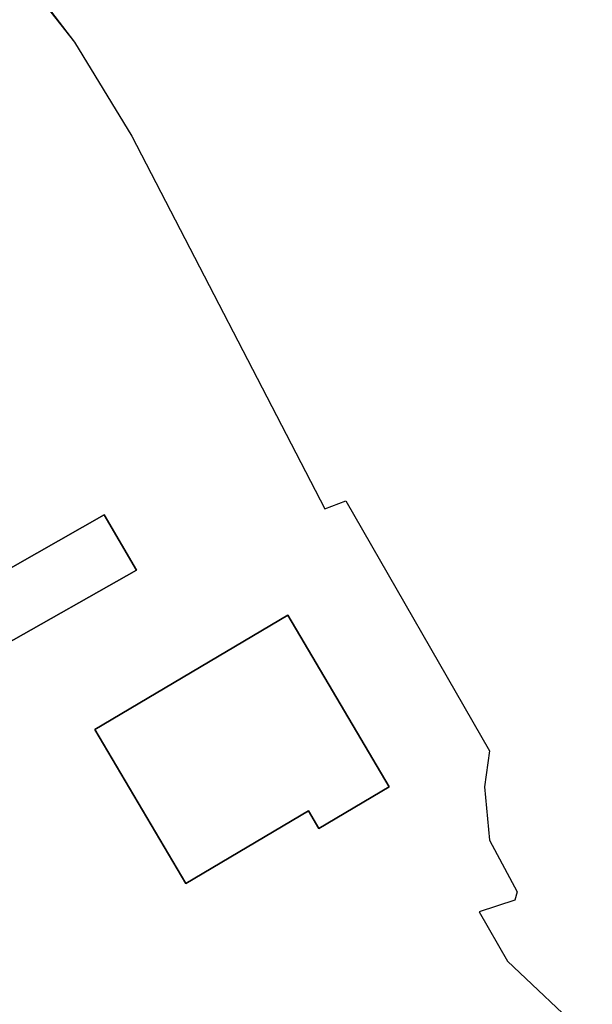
# Model space of a CAD drawing. Header units: metres. Extents: x 89795 to 94000, y 463250 to 466585.
# Tile 41 of 185: x 90759 to 90790, y 464046 to 464099. Entities that reach past the tile are written whole.
import ezdxf

# ---------------------------------------------------------------- set-up
doc = ezdxf.new("R2010")
doc.units = ezdxf.units.M
doc.layers.add('XXX_Background', color=3, linetype='Continuous')

msp = doc.modelspace()

# ---------------------------------------------------------------- linework, layer by layer
at = {"layer": 'XXX_Background'}
for p, q in [((90760.38, 464099.64), (90761.83, 464097.74)), ((90761.83, 464097.74), (90764.92, 464092.69)), ((90764.92, 464092.69), (90775.27, 464072.7)), ((90775.27, 464072.7), (90776.39, 464073.13)), ((90763.434, 464072.393), (90765.167, 464069.416))]:
    msp.add_line(p, q, dxfattribs=at)
for points in [[(90757.995, 464101.807), (90759.3, 464100.96), (90761.83, 464097.74), (90764.92, 464092.69), (90775.27, 464072.7)], [(90775.27, 464072.7), (90776.39, 464073.13), (90784.1, 464059.74), (90783.838, 464057.8)], [(90757.353, 464068.932), (90763.434, 464072.393), (90765.167, 464069.416), (90758.023, 464065.376)], [(90762.93, 464060.88), (90773.29, 464067), (90778.72, 464057.8), (90774.95, 464055.57), (90774.39, 464056.51), (90767.81, 464052.62), (90762.93, 464060.88)], [(90783.838, 464057.8), (90784.11, 464054.95), (90785.59, 464052.18), (90785.46, 464051.72), (90783.55, 464051.09), (90785.07, 464048.45), (90789.35, 464044.42), (90789.62, 464043.93)]]:
    msp.add_lwpolyline(points, dxfattribs=at)
for points in [[(90765.167, 464069.416), (90763.434, 464072.393), (90757.353, 464068.932), (90756.05, 464068.19), (90757.675, 464065.179), (90758.023, 464065.376)], [(90773.29, 464067), (90762.93, 464060.88), (90767.81, 464052.62), (90774.39, 464056.51), (90774.95, 464055.57), (90778.72, 464057.8)]]:
    msp.add_lwpolyline(points, close=True, dxfattribs=at)

doc.saveas('drawing.dxf')
